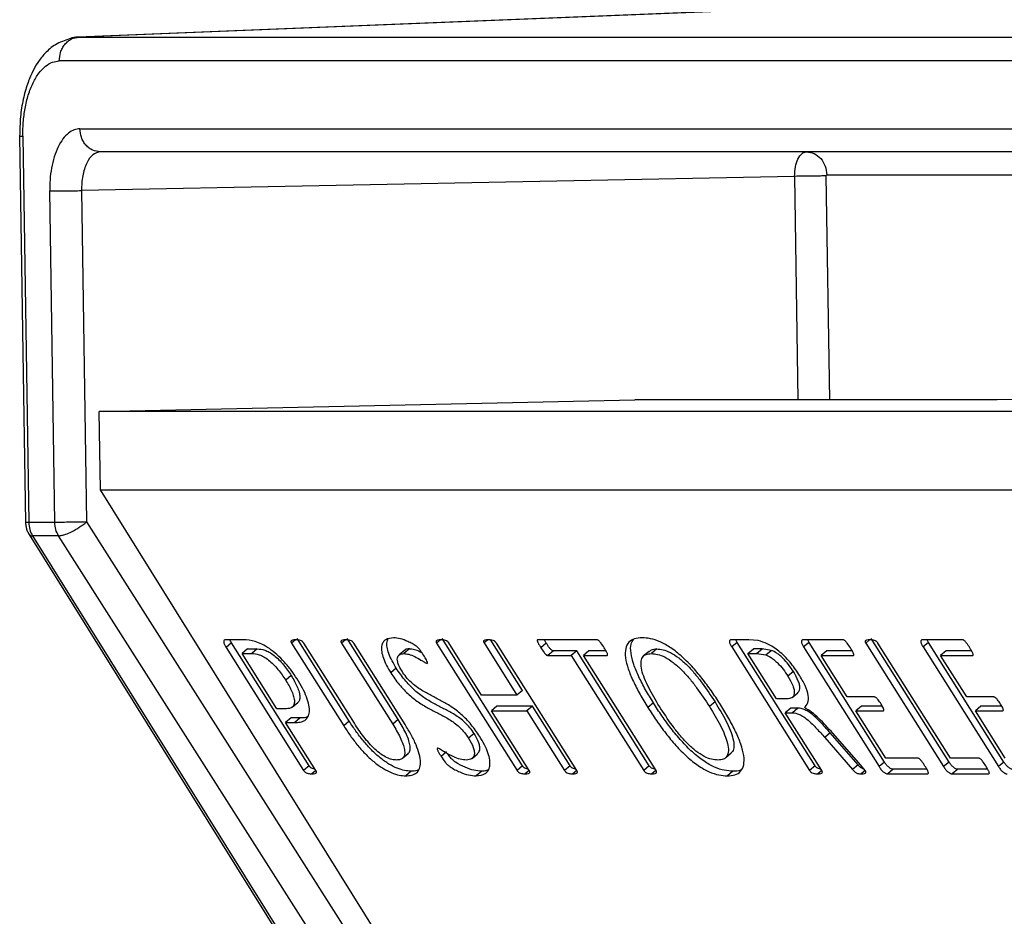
# Model space of a CAD drawing. Header units: millimetres. Extents: x 226 to 954, y 75 to 822.
# Tile 47 of 127: x 233 to 246, y 432 to 444. Entities that reach past the tile are written whole.
import ezdxf

# ---------------------------------------------------------------- set-up
doc = ezdxf.new("R2010")
doc.units = ezdxf.units.MM

msp = doc.modelspace()

# ---------------------------------------------------------------- linework, layer by layer
at = {"color": 8, "linetype": 'Continuous', "lineweight": 25}
for p, q in [((249.208, 444.247), (234.158, 443.64)), ((234.158, 443.64), (234.145, 443.638)), ((243.707, 441.881), (247.619, 441.881)), ((243.295, 441.863), (243.338, 439.011)), ((243.743, 439.011), (243.7, 441.868))]:
    msp.add_line(p, q, dxfattribs=at)
at = {"color": 179, "linetype": 'Continuous', "lineweight": 25}
for p, q in [((245.749, 444.108), (234.145, 443.64)), ((234.158, 443.64), (247.758, 443.64)), ((247.507, 443.335), (233.907, 443.335)), ((234.17, 442.47), (247.27, 442.47)), ((233.401, 442.376), (233.443, 439.616)), ((233.442, 442.376), (233.516, 437.446)), ((247.489, 442.176), (234.43, 442.176)), ((243.295, 441.863), (234.19, 441.681)), ((233.848, 437.446), (233.785, 441.676)), ((234.19, 441.681), (234.254, 437.452)), ((233.443, 439.616), (233.476, 437.447)), ((234.414, 438.861), (241.256, 439.011)), ((245.881, 439.011), (241.256, 439.011)), ((247.172, 439.038), (245.881, 439.011)), ((247.142, 438.861), (234.414, 438.861)), ((234.434, 437.861), (234.414, 438.861)), ((234.434, 437.861), (247.153, 437.861)), ((237.971, 432.187), (234.434, 437.861)), ((233.848, 437.446), (233.516, 437.446)), ((234.254, 437.452), (243.583, 422.789)), ((233.522, 437.292), (243.092, 421.952)), ((233.566, 437.275), (243.136, 421.936)), ((233.898, 437.275), (233.566, 437.275)), ((243.659, 421.936), (233.898, 437.275)), ((236.258, 435.949), (236.031, 435.949)), ((236.106, 435.91), (236.036, 435.852)), ((236.036, 435.852), (237.027, 434.28)), ((237.097, 434.339), (236.106, 435.91)), ((236.923, 435.949), (236.873, 435.907)), ((236.873, 435.907), (237.54, 434.85)), ((237.61, 434.909), (236.943, 435.966)), ((237.674, 434.883), (237.028, 435.907)), ((237.561, 435.949), (237.511, 435.907)), ((237.511, 435.907), (238.164, 434.871)), ((238.234, 434.93), (237.581, 435.966)), ((238.322, 434.867), (237.667, 435.907)), ((238.775, 435.949), (238.725, 435.907)), ((238.725, 435.907), (239.751, 434.28)), ((239.821, 434.339), (238.795, 435.966)), ((239.298, 435.244), (238.88, 435.908)), ((239.379, 435.949), (239.331, 435.908)), ((239.331, 435.908), (239.75, 435.244)), ((239.82, 435.303), (239.415, 435.946)), ((240.514, 434.28), (239.488, 435.907)), ((240.771, 435.949), (240.019, 435.949)), ((240.125, 435.906), (240.055, 435.847)), ((240.125, 435.906), (240.1, 435.949)), ((242.709, 435.949), (242.486, 435.949)), ((242.562, 435.916), (242.492, 435.857)), ((242.492, 435.857), (243.486, 434.28)), ((242.562, 435.916), (242.543, 435.949)), ((243.556, 434.339), (242.562, 435.916)), ((242.829, 435.939), (242.709, 435.949)), ((243.915, 435.949), (243.405, 435.949)), ((243.48, 435.915), (243.41, 435.857)), ((243.41, 435.857), (244.373, 434.33)), ((243.48, 435.915), (243.462, 435.949)), ((244.443, 434.389), (243.48, 435.915)), ((244.253, 435.949), (244.203, 435.907)), ((244.203, 435.907), (245.198, 434.33)), ((245.268, 434.389), (244.273, 435.966)), ((245.285, 434.439), (244.359, 435.907)), ((245.44, 435.949), (244.93, 435.949)), ((245.005, 435.915), (244.935, 435.857)), ((244.935, 435.857), (245.898, 434.33)), ((245.005, 435.915), (244.987, 435.949)), ((245.968, 434.389), (245.005, 435.915)), ((236.311, 435.832), (236.241, 435.773)), ((236.686, 435.068), (236.241, 435.773)), ((236.241, 435.773), (236.364, 435.773)), ((236.311, 435.832), (236.434, 435.832)), ((236.434, 435.832), (236.364, 435.773)), ((238.317, 435.816), (238.247, 435.757)), ((238.377, 435.832), (238.307, 435.773)), ((240.215, 435.807), (240.145, 435.748)), ((240.145, 435.748), (240.444, 435.748)), ((240.514, 435.807), (240.215, 435.807)), ((240.514, 435.807), (240.444, 435.748)), ((240.444, 435.748), (241.37, 434.28)), ((241.44, 434.339), (240.514, 435.807)), ((240.67, 435.807), (240.6, 435.748)), ((241.526, 434.28), (240.6, 435.748)), ((240.6, 435.748), (240.898, 435.748)), ((240.887, 435.807), (240.67, 435.807)), ((241.437, 435.801), (241.367, 435.742)), ((241.536, 435.832), (241.466, 435.773)), ((242.7, 435.773), (242.77, 435.832)), ((243.065, 435.194), (242.7, 435.773)), ((242.7, 435.773), (242.81, 435.773)), ((242.88, 435.832), (242.77, 435.832)), ((242.81, 435.773), (242.88, 435.832)), ((242.81, 435.773), (242.926, 435.756)), ((242.996, 435.814), (242.88, 435.832)), ((242.926, 435.756), (242.996, 435.814)), ((243.705, 435.807), (243.635, 435.748)), ((243.968, 435.219), (243.635, 435.748)), ((243.635, 435.748), (244.043, 435.748)), ((244.03, 435.807), (243.705, 435.807)), ((245.23, 435.807), (245.16, 435.748)), ((245.493, 435.219), (245.16, 435.748)), ((245.16, 435.748), (245.568, 435.748)), ((245.556, 435.807), (245.23, 435.807)), ((236.869, 435.491), (236.799, 435.432)), ((238.175, 435.555), (238.14, 435.526)), ((238.21, 435.585), (238.175, 435.555)), ((243.279, 435.544), (243.209, 435.485)), ((239.75, 435.244), (239.298, 435.244)), ((239.82, 435.303), (239.75, 435.244)), ((243.265, 435.214), (243.335, 435.273)), ((244.314, 435.219), (243.968, 435.219)), ((245.839, 435.219), (245.493, 435.219)), ((236.882, 435.089), (236.952, 435.148)), ((239.495, 435.102), (239.425, 435.043)), ((239.947, 435.102), (239.495, 435.102)), ((239.947, 435.102), (239.877, 435.043)), ((240.428, 434.339), (239.947, 435.102)), ((241.493, 435.143), (241.423, 435.084)), ((242.279, 435.155), (242.209, 435.096)), ((243.193, 435.194), (243.065, 435.194)), ((244.149, 435.102), (244.079, 435.043)), ((244.414, 435.102), (244.149, 435.102)), ((245.674, 435.102), (245.604, 435.043)), ((245.939, 435.102), (245.674, 435.102)), ((236.806, 435.068), (236.686, 435.068)), ((239.906, 434.28), (239.425, 435.043)), ((239.425, 435.043), (239.877, 435.043)), ((239.877, 435.043), (240.358, 434.28)), ((243.246, 435.077), (243.176, 435.018)), ((243.641, 434.281), (243.176, 435.018)), ((243.176, 435.018), (243.267, 435.018)), ((243.337, 435.077), (243.246, 435.077)), ((243.337, 435.077), (243.267, 435.018)), ((244.46, 434.439), (244.079, 435.043)), ((244.079, 435.043), (244.425, 435.043)), ((245.985, 434.439), (245.604, 435.043)), ((245.604, 435.043), (245.95, 435.043)), ((236.867, 434.951), (236.797, 434.892)), ((237.183, 434.28), (236.797, 434.892)), ((236.797, 434.892), (236.914, 434.892)), ((236.984, 434.951), (236.867, 434.951)), ((236.984, 434.951), (236.914, 434.892)), ((237.61, 434.909), (237.54, 434.85)), ((238.234, 434.93), (238.164, 434.871)), ((239.203, 434.752), (239.133, 434.693)), ((243.751, 434.76), (243.681, 434.701)), ((244.105, 434.352), (243.751, 434.76)), ((244.116, 434.378), (243.782, 434.757)), ((243.681, 434.701), (244.035, 434.293)), ((238.29, 434.437), (238.36, 434.496)), ((238.852, 434.518), (238.782, 434.459)), ((239.177, 434.435), (239.247, 434.494)), ((242.417, 434.445), (242.487, 434.504)), ((237.097, 434.339), (237.027, 434.28)), ((239.821, 434.339), (239.751, 434.28)), ((240.428, 434.339), (240.358, 434.28)), ((241.44, 434.339), (241.37, 434.28)), ((243.556, 434.339), (243.486, 434.28)), ((244.105, 434.352), (244.035, 434.293)), ((244.196, 434.28), (244.116, 434.378)), ((244.443, 434.389), (244.373, 434.33)), ((244.868, 434.439), (244.46, 434.439)), ((245.268, 434.389), (245.198, 434.33)), ((245.646, 434.439), (245.285, 434.439)), ((245.968, 434.389), (245.898, 434.33)), ((237.178, 434.277), (237.132, 434.238)), ((238.4, 434.272), (238.33, 434.213)), ((239.3, 434.272), (239.23, 434.213)), ((239.906, 434.281), (239.855, 434.238)), ((240.513, 434.281), (240.463, 434.238)), ((241.525, 434.281), (241.474, 434.238)), ((242.507, 434.272), (242.437, 434.213)), ((243.642, 434.281), (243.591, 434.238)), ((244.197, 434.28), (244.147, 434.238)), ((244.554, 434.297), (244.484, 434.238)), ((244.484, 434.238), (244.994, 434.238)), ((244.983, 434.297), (244.554, 434.297)), ((245.378, 434.297), (245.308, 434.238)), ((245.308, 434.238), (245.772, 434.238)), ((245.761, 434.297), (245.378, 434.297))]:
    msp.add_line(p, q, dxfattribs=at)
for points, knots in [([(234.038, 443.617), (233.976, 443.596), (233.859, 443.557), (233.725, 443.44), (233.63, 443.318), (233.559, 443.191), (233.495, 443.036), (233.442, 442.844), (233.405, 442.619), (233.403, 442.458), (233.401, 442.376)], [0, 0, 0, 0, 0.138236, 0.261254, 0.366477, 0.464605, 0.579413, 0.709734, 0.851685, 1, 1, 1, 1]), ([(233.907, 443.335), (233.91, 443.372), (233.914, 443.43), (233.945, 443.5), (233.977, 443.548), (234.017, 443.588), (234.076, 443.627), (234.125, 443.635), (234.158, 443.64)], [0, 0, 0, 0, 0.239694, 0.368515, 0.500001, 0.631479, 0.760301, 1, 1, 1, 1]), ([(234.145, 443.638), (234.11, 443.638), (234.074, 443.637), (234.04, 443.617), (234.038, 443.616)], [0, 0, 0, 0, 0.95003, 1, 1, 1, 1]), ([(233.442, 442.376), (233.442, 442.434), (233.444, 442.555), (233.468, 442.733), (233.509, 442.905), (233.569, 443.059), (233.644, 443.184), (233.729, 443.272), (233.817, 443.325), (233.878, 443.332), (233.907, 443.335)], [0, 0, 0, 0, 0.116516, 0.240013, 0.368642, 0.499999, 0.631358, 0.75999, 0.883485, 1, 1, 1, 1]), ([(234.17, 442.47), (234.146, 442.468), (234.096, 442.462), (234.022, 442.418), (233.952, 442.345), (233.89, 442.242), (233.841, 442.115), (233.806, 441.972), (233.786, 441.824), (233.785, 441.724), (233.785, 441.676)], [0, 0, 0, 0, 0.116517, 0.240013, 0.368641, 0.499999, 0.631359, 0.759991, 0.883486, 1, 1, 1, 1]), ([(234.43, 442.176), (234.397, 442.18), (234.348, 442.186), (234.288, 442.222), (234.246, 442.26), (234.213, 442.307), (234.18, 442.376), (234.174, 442.433), (234.17, 442.47)], [0, 0, 0, 0, 0.239693, 0.368516, 0.499994, 0.631482, 0.760307, 1, 1, 1, 1]), ([(234.43, 442.176), (234.397, 442.168), (234.333, 442.153), (234.253, 442.039), (234.198, 441.875), (234.192, 441.746), (234.19, 441.681)], [0, 0, 0, 0, 0.249999, 0.499997, 0.749998, 1, 1, 1, 1]), ([(243.295, 441.863), (243.297, 441.904), (243.3, 441.986), (243.335, 442.089), (243.385, 442.162), (243.426, 442.171), (243.447, 442.176)], [0, 0, 0, 0, 0.249995, 0.499992, 0.75, 1, 1, 1, 1]), ([(243.447, 442.176), (243.48, 442.171), (243.548, 442.162), (243.633, 442.094), (243.693, 441.997), (243.702, 441.92), (243.707, 441.881)], [0, 0, 0, 0, 0.250005, 0.500002, 0.749996, 1, 1, 1, 1]), ([(243.7, 441.868), (243.7, 441.869), (243.7, 441.872), (243.701, 441.875), (243.702, 441.877), (243.703, 441.879), (243.704, 441.88), (243.706, 441.881), (243.707, 441.881)], [0, 0, 0, 0, 0.239344, 0.368332, 0.499919, 0.631586, 0.760478, 1, 1, 1, 1]), ([(243.7, 441.868), (243.677, 441.868), (243.63, 441.867), (243.522, 441.866), (243.403, 441.865), (243.331, 441.863), (243.295, 441.863)], [0, 0, 0, 0, 0.25, 0.500008, 0.750003, 1, 1, 1, 1]), ([(233.785, 441.676), (233.807, 441.676), (233.841, 441.676), (233.907, 441.677), (233.964, 441.677), (234.024, 441.678), (234.102, 441.679), (234.155, 441.68), (234.19, 441.681)], [0, 0, 0, 0, 0.2396941, 0.3685183, 0.4999983, 0.6314876, 0.7603023, 1, 1, 1, 1]), ([(233.476, 437.452), (233.476, 437.45), (233.476, 437.443), (233.477, 437.426), (233.48, 437.397), (233.49, 437.357), (233.504, 437.321), (233.518, 437.3), (233.522, 437.294)], [0, 0, 0, 0, 0.031822, 0.127865, 0.305914, 0.552672, 0.855444, 1, 1, 1, 1]), ([(233.516, 437.446), (233.519, 437.416), (233.524, 437.354), (233.552, 437.301), (233.566, 437.275)], [0, 0, 0, 0, 0.500009, 1, 1, 1, 1]), ([(234.254, 437.452), (234.218, 437.451), (234.145, 437.45), (234.026, 437.448), (233.918, 437.447), (233.872, 437.446), (233.848, 437.446)], [0, 0, 0, 0, 0.2500087, 0.5000004, 0.7500038, 1, 1, 1, 1]), ([(233.898, 437.275), (233.884, 437.301), (233.856, 437.354), (233.851, 437.416), (233.848, 437.446)], [0, 0, 0, 0, 0.499991, 1, 1, 1, 1]), ([(233.898, 437.275), (233.912, 437.277), (233.938, 437.279), (233.995, 437.297), (234.069, 437.329), (234.165, 437.383), (234.224, 437.429), (234.254, 437.452)], [0, 0, 0, 0, 0.167603, 0.307071, 0.500842, 0.750421, 1, 1, 1, 1]), ([(238.176, 435.974), (238.139, 435.97), (238.084, 435.963), (238.038, 435.918), (238.019, 435.867), (238.02, 435.798), (238.042, 435.715), (238.083, 435.622), (238.121, 435.558), (238.14, 435.526)], [0, 0, 0, 0, 0.249744, 0.37488, 0.499934, 0.624918, 0.749921, 0.874917, 1, 1, 1, 1]), ([(238.56, 435.75), (238.546, 435.771), (238.526, 435.802), (238.493, 435.844), (238.455, 435.875), (238.411, 435.901), (238.341, 435.936), (238.259, 435.966), (238.204, 435.971), (238.176, 435.974)], [0, 0, 0, 0, 0.125068, 0.187396, 0.249755, 0.374685, 0.499829, 0.749935, 1, 1, 1, 1]), ([(241.347, 435.974), (241.314, 435.972), (241.247, 435.968), (241.174, 435.923), (241.132, 435.842), (241.13, 435.724), (241.167, 435.579), (241.233, 435.419), (241.319, 435.253), (241.388, 435.14), (241.423, 435.084)], [0, 0, 0, 0, 0.125064, 0.250042, 0.374962, 0.499837, 0.624776, 0.749795, 0.874878, 1, 1, 1, 1]), ([(242.354, 435.113), (242.319, 435.168), (242.249, 435.276), (242.13, 435.438), (242.001, 435.594), (241.86, 435.736), (241.715, 435.851), (241.576, 435.927), (241.452, 435.969), (241.382, 435.972), (241.347, 435.974)], [0, 0, 0, 0, 0.125137, 0.250257, 0.375312, 0.500213, 0.625026, 0.749907, 0.874908, 1, 1, 1, 1]), ([(236.031, 435.949), (236.024, 435.948), (236.01, 435.945), (236.004, 435.927), (236.008, 435.907), (236.017, 435.883), (236.029, 435.864), (236.036, 435.852)], [0, 0, 0, 0, 0.249551, 0.499289, 0.62433, 0.750007, 1, 1, 1, 1]), ([(236.106, 435.91), (236.098, 435.923), (236.09, 435.936), (236.085, 435.949), (236.085, 435.949)], [0, 0, 0, 0, 0.961743, 1, 1, 1, 1]), ([(236.943, 435.45), (236.919, 435.487), (236.87, 435.56), (236.782, 435.667), (236.687, 435.762), (236.588, 435.839), (236.494, 435.895), (236.377, 435.942), (236.306, 435.946), (236.258, 435.949)], [0, 0, 0, 0, 0.125079, 0.2501, 0.375012, 0.499933, 0.624991, 0.750001, 1, 1, 1, 1]), ([(236.925, 435.949), (236.91, 435.948), (236.889, 435.947), (236.869, 435.939), (236.864, 435.931), (236.865, 435.925), (236.868, 435.916), (236.871, 435.91), (236.873, 435.907)], [0, 0, 0, 0, 0.4997936, 0.7496424, 0.8122875, 0.8748534, 0.9374433, 1, 1, 1, 1]), ([(237.028, 435.907), (237.026, 435.91), (237.022, 435.916), (237.015, 435.924), (237.007, 435.931), (236.991, 435.939), (236.963, 435.947), (236.94, 435.948), (236.925, 435.949)], [0, 0, 0, 0, 0.062596, 0.125107, 0.187787, 0.250225, 0.500119, 1, 1, 1, 1]), ([(237.563, 435.949), (237.548, 435.948), (237.527, 435.947), (237.507, 435.939), (237.503, 435.931), (237.503, 435.925), (237.506, 435.916), (237.509, 435.91), (237.511, 435.907)], [0, 0, 0, 0, 0.499824, 0.749644, 0.812282, 0.874841, 0.937433, 1, 1, 1, 1]), ([(237.667, 435.907), (237.665, 435.91), (237.66, 435.916), (237.653, 435.924), (237.645, 435.93), (237.629, 435.939), (237.601, 435.947), (237.578, 435.948), (237.563, 435.949)], [0, 0, 0, 0, 0.062668, 0.125086, 0.187894, 0.250329, 0.500156, 1, 1, 1, 1]), ([(238.21, 435.585), (238.191, 435.617), (238.153, 435.681), (238.112, 435.774), (238.09, 435.857), (238.088, 435.919), (238.1, 435.946), (238.104, 435.956)], [0, 0, 0, 0, 0.214861, 0.429581, 0.644301, 0.858993, 1, 1, 1, 1]), ([(238.776, 435.949), (238.762, 435.948), (238.741, 435.947), (238.721, 435.939), (238.717, 435.931), (238.717, 435.924), (238.72, 435.916), (238.723, 435.91), (238.725, 435.907)], [0, 0, 0, 0, 0.499822, 0.749638, 0.812296, 0.874848, 0.937422, 1, 1, 1, 1]), ([(238.88, 435.908), (238.878, 435.911), (238.874, 435.917), (238.866, 435.925), (238.858, 435.932), (238.843, 435.94), (238.814, 435.947), (238.791, 435.948), (238.776, 435.949)], [0, 0, 0, 0, 0.06256, 0.125066, 0.187763, 0.250108, 0.500153, 1, 1, 1, 1]), ([(239.384, 435.949), (239.369, 435.948), (239.348, 435.947), (239.328, 435.94), (239.323, 435.932), (239.323, 435.925), (239.326, 435.917), (239.329, 435.911), (239.331, 435.908)], [0, 0, 0, 0, 0.499811, 0.749719, 0.81228, 0.874909, 0.937429, 1, 1, 1, 1]), ([(239.488, 435.907), (239.485, 435.91), (239.481, 435.916), (239.474, 435.924), (239.466, 435.931), (239.451, 435.939), (239.422, 435.947), (239.399, 435.948), (239.384, 435.949)], [0, 0, 0, 0, 0.062576, 0.125155, 0.187727, 0.250312, 0.500173, 1, 1, 1, 1]), ([(240.019, 435.949), (240.016, 435.949), (240.011, 435.948), (240.009, 435.942), (240.009, 435.935), (240.013, 435.923), (240.026, 435.894), (240.042, 435.868), (240.055, 435.847)], [0, 0, 0, 0, 0.124388, 0.187443, 0.250056, 0.375197, 0.500294, 1, 1, 1, 1]), ([(240.055, 435.847), (240.068, 435.827), (240.084, 435.801), (240.108, 435.773), (240.119, 435.761), (240.128, 435.754), (240.136, 435.749), (240.142, 435.748), (240.145, 435.748)], [0, 0, 0, 0, 0.499439, 0.62472, 0.74967, 0.812412, 0.875104, 1, 1, 1, 1]), ([(240.215, 435.807), (240.212, 435.807), (240.206, 435.808), (240.198, 435.813), (240.189, 435.82), (240.178, 435.831), (240.154, 435.86), (240.138, 435.886), (240.125, 435.906)], [0, 0, 0, 0, 0.124869, 0.187577, 0.25031, 0.375262, 0.500546, 1, 1, 1, 1]), ([(240.864, 435.847), (240.851, 435.868), (240.834, 435.894), (240.809, 435.923), (240.798, 435.935), (240.789, 435.942), (240.782, 435.946), (240.776, 435.949), (240.773, 435.949), (240.771, 435.949)], [0, 0, 0, 0, 0.499543, 0.624448, 0.749519, 0.812044, 0.875028, 0.937149, 1, 1, 1, 1]), ([(240.898, 435.748), (240.901, 435.748), (240.905, 435.749), (240.908, 435.754), (240.908, 435.761), (240.905, 435.772), (240.892, 435.801), (240.876, 435.827), (240.864, 435.847)], [0, 0, 0, 0, 0.124862, 0.187486, 0.250198, 0.375179, 0.500385, 1, 1, 1, 1]), ([(241.493, 435.143), (241.458, 435.199), (241.389, 435.312), (241.304, 435.478), (241.237, 435.638), (241.201, 435.782), (241.199, 435.892), (241.226, 435.935), (241.238, 435.953)], [0, 0, 0, 0, 0.175092, 0.350128, 0.525075, 0.699911, 0.874657, 1, 1, 1, 1]), ([(242.486, 435.949), (242.479, 435.948), (242.47, 435.946), (242.464, 435.934), (242.462, 435.923), (242.465, 435.909), (242.474, 435.887), (242.485, 435.869), (242.492, 435.857)], [0, 0, 0, 0, 0.249468, 0.375004, 0.500717, 0.625219, 0.750552, 1, 1, 1, 1]), ([(243.351, 435.506), (243.314, 435.56), (243.259, 435.642), (243.167, 435.741), (243.071, 435.826), (242.95, 435.903), (242.869, 435.927), (242.829, 435.939)], [0, 0, 0, 0, 0.249714, 0.374976, 0.500273, 0.749695, 1, 1, 1, 1]), ([(243.405, 435.949), (243.399, 435.948), (243.389, 435.946), (243.383, 435.934), (243.381, 435.924), (243.383, 435.909), (243.392, 435.886), (243.403, 435.869), (243.41, 435.857)], [0, 0, 0, 0, 0.24951, 0.374928, 0.500977, 0.625162, 0.750854, 1, 1, 1, 1]), ([(244.008, 435.846), (243.995, 435.867), (243.978, 435.893), (243.953, 435.922), (243.942, 435.935), (243.933, 435.942), (243.924, 435.947), (243.919, 435.948), (243.915, 435.949)], [0, 0, 0, 0, 0.499883, 0.624728, 0.749944, 0.81246, 0.875667, 1, 1, 1, 1]), ([(244.255, 435.949), (244.24, 435.948), (244.219, 435.947), (244.2, 435.939), (244.195, 435.931), (244.195, 435.924), (244.198, 435.916), (244.202, 435.91), (244.203, 435.907)], [0, 0, 0, 0, 0.499818, 0.749647, 0.812304, 0.874856, 0.93744, 1, 1, 1, 1]), ([(244.359, 435.907), (244.357, 435.91), (244.353, 435.916), (244.345, 435.924), (244.337, 435.931), (244.322, 435.939), (244.293, 435.947), (244.27, 435.948), (244.255, 435.949)], [0, 0, 0, 0, 0.062592, 0.125095, 0.187788, 0.250192, 0.500183, 1, 1, 1, 1]), ([(244.93, 435.949), (244.924, 435.948), (244.914, 435.946), (244.908, 435.934), (244.906, 435.924), (244.909, 435.909), (244.918, 435.886), (244.928, 435.869), (244.935, 435.857)], [0, 0, 0, 0, 0.24951, 0.374928, 0.500977, 0.625162, 0.750854, 1, 1, 1, 1]), ([(245.533, 435.846), (245.52, 435.867), (245.503, 435.893), (245.478, 435.922), (245.468, 435.935), (245.458, 435.942), (245.449, 435.947), (245.444, 435.948), (245.44, 435.949)], [0, 0, 0, 0, 0.49988, 0.624726, 0.749943, 0.812459, 0.875667, 1, 1, 1, 1]), ([(236.364, 435.773), (236.395, 435.772), (236.44, 435.77), (236.517, 435.734), (236.579, 435.693), (236.641, 435.636), (236.72, 435.55), (236.767, 435.479), (236.799, 435.432)], [0, 0, 0, 0, 0.2501514, 0.3751583, 0.5001467, 0.6252329, 0.7503689, 1, 1, 1, 1]), ([(236.434, 435.832), (236.465, 435.83), (236.51, 435.828), (236.587, 435.793), (236.649, 435.752), (236.711, 435.695), (236.79, 435.609), (236.837, 435.538), (236.869, 435.491)], [0, 0, 0, 0, 0.250155, 0.375161, 0.50015, 0.625237, 0.750369, 1, 1, 1, 1]), ([(238.283, 435.547), (238.264, 435.58), (238.236, 435.63), (238.222, 435.687), (238.223, 435.732), (238.249, 435.767), (238.287, 435.771), (238.307, 435.773)], [0, 0, 0, 0, 0.2494068, 0.3747684, 0.5000669, 0.7498342, 1, 1, 1, 1]), ([(238.307, 435.773), (238.327, 435.771), (238.368, 435.768), (238.444, 435.736), (238.511, 435.699), (238.558, 435.67), (238.585, 435.653), (238.597, 435.649), (238.603, 435.647)], [0, 0, 0, 0, 0.249882, 0.499912, 0.750071, 0.875231, 0.937774, 1, 1, 1, 1]), ([(238.377, 435.832), (238.355, 435.832), (238.331, 435.833), (238.32, 435.816), (238.319, 435.814)], [0, 0, 0, 0, 0.864612, 1, 1, 1, 1]), ([(238.541, 435.778), (238.532, 435.783), (238.497, 435.804), (238.439, 435.826), (238.397, 435.83), (238.377, 435.832)], [0, 0, 0, 0, 0.138868, 0.569561, 1, 1, 1, 1]), ([(238.603, 435.647), (238.604, 435.647), (238.607, 435.648), (238.609, 435.651), (238.609, 435.657), (238.606, 435.669), (238.589, 435.701), (238.571, 435.73), (238.56, 435.75)], [0, 0, 0, 0, 0.062825, 0.12487, 0.188067, 0.250294, 0.500131, 1, 1, 1, 1]), ([(241.569, 435.099), (241.521, 435.179), (241.448, 435.3), (241.376, 435.456), (241.34, 435.565), (241.33, 435.658), (241.347, 435.728), (241.394, 435.768), (241.442, 435.771), (241.466, 435.773)], [0, 0, 0, 0, 0.250063, 0.37517, 0.500175, 0.625093, 0.750021, 0.874918, 1, 1, 1, 1]), ([(241.44, 435.797), (241.449, 435.806), (241.471, 435.83), (241.511, 435.831), (241.536, 435.832)], [0, 0, 0, 0, 0.377878, 1, 1, 1, 1]), ([(241.466, 435.773), (241.491, 435.771), (241.543, 435.768), (241.639, 435.731), (241.745, 435.663), (241.853, 435.567), (241.954, 435.456), (242.076, 435.298), (242.156, 435.177), (242.209, 435.096)], [0, 0, 0, 0, 0.125098, 0.250025, 0.374893, 0.499752, 0.62479, 0.749889, 1, 1, 1, 1]), ([(241.536, 435.832), (241.561, 435.83), (241.613, 435.827), (241.709, 435.79), (241.815, 435.722), (241.923, 435.626), (242.024, 435.515), (242.146, 435.357), (242.226, 435.236), (242.279, 435.155)], [0, 0, 0, 0, 0.1251, 0.250026, 0.374898, 0.499756, 0.624793, 0.74989, 1, 1, 1, 1]), ([(242.926, 435.756), (242.95, 435.745), (242.986, 435.729), (243.038, 435.69), (243.09, 435.643), (243.151, 435.573), (243.19, 435.514), (243.209, 435.485)], [0, 0, 0, 0, 0.249762, 0.374965, 0.500141, 0.749852, 1, 1, 1, 1]), ([(243.279, 435.544), (243.26, 435.573), (243.221, 435.632), (243.16, 435.702), (243.108, 435.749), (243.056, 435.788), (243.02, 435.804), (242.996, 435.814)], [0, 0, 0, 0, 0.250144, 0.499859, 0.625032, 0.750234, 1, 1, 1, 1]), ([(244.043, 435.748), (244.046, 435.748), (244.05, 435.749), (244.052, 435.754), (244.051, 435.762), (244.048, 435.773), (244.035, 435.801), (244.02, 435.826), (244.008, 435.846)], [0, 0, 0, 0, 0.124765, 0.187486, 0.250234, 0.375265, 0.500423, 1, 1, 1, 1]), ([(245.568, 435.748), (245.571, 435.748), (245.575, 435.749), (245.577, 435.754), (245.577, 435.762), (245.573, 435.773), (245.56, 435.801), (245.545, 435.826), (245.533, 435.846)], [0, 0, 0, 0, 0.124763, 0.187484, 0.250232, 0.375262, 0.500418, 1, 1, 1, 1]), ([(236.869, 435.491), (236.897, 435.442), (236.94, 435.37), (236.971, 435.28), (236.981, 435.222), (236.976, 435.175), (236.96, 435.157), (236.952, 435.148)], [0, 0, 0, 0, 0.3334905, 0.5006825, 0.6677547, 0.8347897, 1, 1, 1, 1]), ([(238.14, 435.526), (238.174, 435.476), (238.242, 435.375), (238.374, 435.241), (238.507, 435.139), (238.635, 435.067), (238.759, 435.003), (238.863, 434.949), (238.95, 434.891), (239.017, 434.836), (239.082, 434.768), (239.116, 434.718), (239.133, 434.693)], [0, 0, 0, 0, 0.124776, 0.249491, 0.374412, 0.499589, 0.624826, 0.750019, 0.812638, 0.87515, 0.93754, 1, 1, 1, 1]), ([(239.203, 434.752), (239.186, 434.777), (239.152, 434.827), (239.087, 434.895), (239.02, 434.95), (238.933, 435.008), (238.829, 435.062), (238.705, 435.125), (238.577, 435.198), (238.444, 435.3), (238.312, 435.434), (238.244, 435.535), (238.21, 435.585)], [0, 0, 0, 0, 0.062462, 0.12485, 0.187362, 0.249986, 0.375174, 0.500415, 0.62559, 0.750511, 0.875224, 1, 1, 1, 1]), ([(239.272, 434.718), (239.239, 434.768), (239.171, 434.868), (239.039, 435.002), (238.906, 435.101), (238.78, 435.172), (238.656, 435.237), (238.552, 435.291), (238.464, 435.35), (238.398, 435.404), (238.333, 435.472), (238.299, 435.522), (238.283, 435.547)], [0, 0, 0, 0, 0.124771, 0.249434, 0.374336, 0.499563, 0.624825, 0.750011, 0.81262, 0.875157, 0.937554, 1, 1, 1, 1]), ([(243.209, 435.485), (243.233, 435.443), (243.269, 435.381), (243.291, 435.308), (243.293, 435.263), (243.282, 435.229), (243.253, 435.199), (243.217, 435.196), (243.193, 435.194)], [0, 0, 0, 0, 0.24963, 0.37467, 0.499689, 0.624822, 0.750011, 1, 1, 1, 1]), ([(243.334, 435.274), (243.34, 435.279), (243.353, 435.29), (243.363, 435.322), (243.361, 435.367), (243.339, 435.44), (243.303, 435.502), (243.279, 435.544)], [0, 0, 0, 0, 0.1286046, 0.3031111, 0.4774664, 0.6518573, 1, 1, 1, 1]), ([(243.422, 435.083), (243.437, 435.101), (243.469, 435.138), (243.476, 435.233), (243.436, 435.363), (243.38, 435.458), (243.351, 435.506)], [0, 0, 0, 0, 0.250538, 0.500522, 0.749954, 1, 1, 1, 1]), ([(236.799, 435.432), (236.827, 435.384), (236.87, 435.311), (236.901, 435.222), (236.912, 435.163), (236.905, 435.117), (236.877, 435.075), (236.834, 435.071), (236.806, 435.068)], [0, 0, 0, 0, 0.249735, 0.374931, 0.500043, 0.625127, 0.750296, 1, 1, 1, 1]), ([(236.914, 434.892), (236.938, 434.893), (236.985, 434.895), (237.043, 434.917), (237.084, 434.96), (237.104, 435.025), (237.098, 435.113), (237.067, 435.218), (237.015, 435.332), (236.967, 435.41), (236.943, 435.45)], [0, 0, 0, 0, 0.125109, 0.2501831, 0.3751852, 0.5001134, 0.6250223, 0.7499447, 0.8749304, 1, 1, 1, 1]), ([(244.399, 435.128), (244.387, 435.147), (244.372, 435.171), (244.349, 435.197), (244.337, 435.209), (244.324, 435.218), (244.317, 435.219), (244.314, 435.219)], [0, 0, 0, 0, 0.500055, 0.625158, 0.75012, 0.875469, 1, 1, 1, 1]), ([(245.924, 435.128), (245.912, 435.147), (245.897, 435.171), (245.874, 435.197), (245.862, 435.209), (245.849, 435.218), (245.843, 435.219), (245.839, 435.219)], [0, 0, 0, 0, 0.5000487, 0.6251492, 0.7501167, 0.8754493, 1, 1, 1, 1]), ([(242.507, 434.272), (242.472, 434.274), (242.401, 434.278), (242.276, 434.318), (242.136, 434.396), (241.989, 434.512), (241.847, 434.657), (241.717, 434.815), (241.599, 434.978), (241.528, 435.088), (241.493, 435.143)], [0, 0, 0, 0, 0.12508, 0.250069, 0.374963, 0.499791, 0.624711, 0.749743, 0.874868, 1, 1, 1, 1]), ([(242.317, 434.414), (242.291, 434.416), (242.238, 434.419), (242.142, 434.455), (242.035, 434.525), (241.927, 434.622), (241.825, 434.735), (241.702, 434.895), (241.622, 435.017), (241.569, 435.099)], [0, 0, 0, 0, 0.125094, 0.250022, 0.374858, 0.499679, 0.6247, 0.749837, 1, 1, 1, 1]), ([(242.209, 435.096), (242.258, 435.015), (242.332, 434.893), (242.405, 434.735), (242.443, 434.625), (242.455, 434.529), (242.437, 434.459), (242.389, 434.419), (242.341, 434.416), (242.317, 434.414)], [0, 0, 0, 0, 0.250062, 0.375183, 0.500226, 0.625115, 0.750018, 0.874917, 1, 1, 1, 1]), ([(242.279, 435.155), (242.328, 435.074), (242.402, 434.952), (242.475, 434.794), (242.513, 434.683), (242.524, 434.589), (242.513, 434.528), (242.49, 434.512), (242.484, 434.508)], [0, 0, 0, 0, 0.3133278, 0.470103, 0.6267827, 0.7832648, 0.9397716, 1, 1, 1, 1]), ([(242.437, 434.213), (242.47, 434.215), (242.538, 434.219), (242.611, 434.265), (242.652, 434.347), (242.652, 434.467), (242.613, 434.614), (242.545, 434.776), (242.458, 434.943), (242.389, 435.057), (242.354, 435.113)], [0, 0, 0, 0, 0.125063, 0.250036, 0.374945, 0.499794, 0.624755, 0.749783, 0.874873, 1, 1, 1, 1]), ([(244.425, 435.043), (244.428, 435.044), (244.432, 435.044), (244.434, 435.048), (244.436, 435.053), (244.434, 435.062), (244.424, 435.087), (244.41, 435.11), (244.399, 435.128)], [0, 0, 0, 0, 0.124963, 0.187704, 0.250437, 0.375313, 0.500415, 1, 1, 1, 1]), ([(245.95, 435.043), (245.953, 435.044), (245.957, 435.044), (245.96, 435.048), (245.961, 435.053), (245.959, 435.062), (245.95, 435.087), (245.935, 435.11), (245.924, 435.128)], [0, 0, 0, 0, 0.12494, 0.187682, 0.250417, 0.375295, 0.500416, 1, 1, 1, 1]), ([(237.082, 434.969), (237.073, 434.964), (237.045, 434.952), (237.008, 434.951), (236.984, 434.951)], [0, 0, 0, 0, 0.335003, 1, 1, 1, 1]), ([(241.423, 435.084), (241.458, 435.029), (241.529, 434.919), (241.647, 434.756), (241.777, 434.598), (241.919, 434.454), (242.066, 434.337), (242.206, 434.259), (242.331, 434.219), (242.402, 434.215), (242.437, 434.213)], [0, 0, 0, 0, 0.125132, 0.250257, 0.375289, 0.50021, 0.625038, 0.749931, 0.874922, 1, 1, 1, 1]), ([(243.267, 435.018), (243.295, 435.015), (243.338, 435.01), (243.411, 434.968), (243.486, 434.91), (243.577, 434.818), (243.646, 434.74), (243.681, 434.701)], [0, 0, 0, 0, 0.249154, 0.374296, 0.499421, 0.749398, 1, 1, 1, 1]), ([(243.751, 434.76), (243.716, 434.799), (243.647, 434.877), (243.556, 434.969), (243.481, 435.026), (243.408, 435.068), (243.365, 435.074), (243.337, 435.077)], [0, 0, 0, 0, 0.250602, 0.500585, 0.625712, 0.750846, 1, 1, 1, 1]), ([(243.782, 434.757), (243.724, 434.822), (243.637, 434.919), (243.512, 435.031), (243.452, 435.065), (243.422, 435.083)], [0, 0, 0, 0, 0.50035, 0.750419, 1, 1, 1, 1]), ([(237.54, 434.85), (237.567, 434.807), (237.622, 434.723), (237.718, 434.598), (237.823, 434.481), (237.935, 434.379), (238.047, 434.3), (238.153, 434.248), (238.248, 434.218), (238.302, 434.214), (238.33, 434.213)], [0, 0, 0, 0, 0.1250799, 0.2501247, 0.3751175, 0.5000216, 0.6249161, 0.7498673, 0.8749098, 1, 1, 1, 1]), ([(238.4, 434.272), (238.372, 434.273), (238.318, 434.277), (238.223, 434.306), (238.117, 434.359), (238.005, 434.438), (237.893, 434.54), (237.788, 434.657), (237.692, 434.782), (237.637, 434.866), (237.61, 434.909)], [0, 0, 0, 0, 0.125091, 0.250134, 0.375089, 0.499979, 0.624882, 0.749879, 0.87492, 1, 1, 1, 1]), ([(238.212, 434.414), (238.193, 434.416), (238.155, 434.418), (238.088, 434.443), (238.013, 434.488), (237.936, 434.551), (237.861, 434.628), (237.77, 434.738), (237.712, 434.825), (237.674, 434.883)], [0, 0, 0, 0, 0.125107, 0.250102, 0.375014, 0.499953, 0.624978, 0.750086, 1, 1, 1, 1]), ([(238.164, 434.871), (238.198, 434.814), (238.25, 434.729), (238.296, 434.62), (238.317, 434.545), (238.319, 434.483), (238.299, 434.441), (238.262, 434.418), (238.229, 434.415), (238.212, 434.414)], [0, 0, 0, 0, 0.24986, 0.3749711, 0.499994, 0.6249275, 0.7498563, 0.8748711, 1, 1, 1, 1]), ([(238.358, 434.498), (238.361, 434.499), (238.376, 434.508), (238.388, 434.543), (238.387, 434.604), (238.366, 434.679), (238.32, 434.787), (238.268, 434.873), (238.234, 434.93)], [0, 0, 0, 0, 0.035109, 0.195865, 0.356625, 0.5175, 0.678489, 1, 1, 1, 1]), ([(238.33, 434.213), (238.356, 434.214), (238.408, 434.218), (238.47, 434.246), (238.51, 434.3), (238.524, 434.381), (238.507, 434.487), (238.465, 434.607), (238.402, 434.736), (238.349, 434.823), (238.322, 434.867)], [0, 0, 0, 0, 0.125092, 0.250139, 0.375114, 0.500004, 0.624906, 0.749889, 0.874919, 1, 1, 1, 1]), ([(239.245, 434.496), (239.257, 434.508), (239.277, 434.527), (239.277, 434.581), (239.261, 434.649), (239.226, 434.711), (239.203, 434.752)], [0, 0, 0, 0, 0.295938, 0.472398, 0.648832, 1, 1, 1, 1]), ([(239.23, 434.213), (239.272, 434.218), (239.335, 434.225), (239.386, 434.277), (239.407, 434.334), (239.406, 434.412), (239.383, 434.505), (239.338, 434.609), (239.294, 434.682), (239.272, 434.718)], [0, 0, 0, 0, 0.249709, 0.374788, 0.499844, 0.624856, 0.74987, 0.874904, 1, 1, 1, 1]), ([(239.133, 434.693), (239.156, 434.652), (239.191, 434.591), (239.207, 434.521), (239.206, 434.465), (239.175, 434.422), (239.128, 434.417), (239.105, 434.414)], [0, 0, 0, 0, 0.249321, 0.374592, 0.49987, 0.749595, 1, 1, 1, 1]), ([(238.741, 434.565), (238.739, 434.565), (238.736, 434.565), (238.733, 434.562), (238.732, 434.557), (238.733, 434.549), (238.738, 434.537), (238.753, 434.506), (238.769, 434.48), (238.782, 434.459)], [0, 0, 0, 0, 0.062642, 0.125145, 0.187768, 0.250441, 0.375167, 0.500502, 1, 1, 1, 1]), ([(239.105, 434.414), (239.08, 434.416), (239.029, 434.419), (238.937, 434.457), (238.856, 434.498), (238.797, 434.535), (238.763, 434.558), (238.748, 434.563), (238.741, 434.565)], [0, 0, 0, 0, 0.250031, 0.500028, 0.750175, 0.87531, 0.937858, 1, 1, 1, 1]), ([(239.3, 434.272), (239.268, 434.274), (239.204, 434.278), (239.091, 434.318), (238.999, 434.364), (238.934, 434.41), (238.899, 434.448), (238.88, 434.477), (238.869, 434.494)], [0, 0, 0, 0, 0.261025, 0.522051, 0.782568, 0.847655, 0.912739, 1, 1, 1, 1]), ([(237.17, 434.3), (237.165, 434.301), (237.152, 434.302), (237.135, 434.306), (237.119, 434.315), (237.111, 434.321), (237.104, 434.33), (237.099, 434.336), (237.097, 434.339)], [0, 0, 0, 0, 0.253747, 0.626283, 0.720021, 0.813238, 0.906657, 1, 1, 1, 1]), ([(238.782, 434.459), (238.798, 434.434), (238.822, 434.397), (238.864, 434.352), (238.929, 434.305), (239.021, 434.259), (239.134, 434.219), (239.198, 434.215), (239.23, 434.213)], [0, 0, 0, 0, 0.124952, 0.187355, 0.249752, 0.499507, 0.749757, 1, 1, 1, 1]), ([(239.894, 434.3), (239.889, 434.301), (239.876, 434.302), (239.858, 434.306), (239.843, 434.315), (239.835, 434.321), (239.827, 434.33), (239.823, 434.336), (239.821, 434.339)], [0, 0, 0, 0, 0.253644, 0.626202, 0.719961, 0.813185, 0.906631, 1, 1, 1, 1]), ([(240.501, 434.3), (240.496, 434.301), (240.483, 434.301), (240.465, 434.307), (240.45, 434.315), (240.442, 434.322), (240.434, 434.33), (240.43, 434.336), (240.428, 434.339)], [0, 0, 0, 0, 0.2499034, 0.6244522, 0.7185881, 0.8123108, 0.9061821, 1, 1, 1, 1]), ([(241.513, 434.3), (241.507, 434.301), (241.494, 434.302), (241.477, 434.306), (241.462, 434.315), (241.454, 434.321), (241.446, 434.33), (241.442, 434.336), (241.44, 434.339)], [0, 0, 0, 0, 0.252638, 0.625734, 0.719643, 0.812967, 0.906565, 1, 1, 1, 1]), ([(243.629, 434.3), (243.624, 434.301), (243.611, 434.302), (243.594, 434.306), (243.578, 434.315), (243.57, 434.321), (243.563, 434.33), (243.558, 434.336), (243.556, 434.339)], [0, 0, 0, 0, 0.253757, 0.626288, 0.720025, 0.81324, 0.906658, 1, 1, 1, 1]), ([(244.179, 434.301), (244.175, 434.302), (244.168, 434.302), (244.153, 434.308), (244.137, 434.318), (244.12, 434.334), (244.11, 434.346), (244.105, 434.352)], [0, 0, 0, 0, 0.184791, 0.388798, 0.592431, 0.795819, 1, 1, 1, 1]), ([(244.554, 434.297), (244.545, 434.298), (244.533, 434.3), (244.513, 434.311), (244.497, 434.323), (244.482, 434.337), (244.462, 434.36), (244.451, 434.377), (244.443, 434.389)], [0, 0, 0, 0, 0.249507, 0.375062, 0.500679, 0.625275, 0.750559, 1, 1, 1, 1]), ([(244.96, 434.338), (244.947, 434.358), (244.93, 434.384), (244.906, 434.413), (244.893, 434.427), (244.879, 434.437), (244.871, 434.439), (244.868, 434.439)], [0, 0, 0, 0, 0.500286, 0.625303, 0.750587, 0.875637, 1, 1, 1, 1]), ([(245.378, 434.297), (245.37, 434.298), (245.358, 434.3), (245.338, 434.312), (245.322, 434.323), (245.306, 434.337), (245.287, 434.359), (245.276, 434.377), (245.268, 434.389)], [0, 0, 0, 0, 0.249502, 0.3749953, 0.500789, 0.6251915, 0.7506434, 1, 1, 1, 1]), ([(245.737, 434.339), (245.724, 434.36), (245.708, 434.385), (245.684, 434.414), (245.671, 434.427), (245.66, 434.435), (245.651, 434.439), (245.648, 434.439), (245.646, 434.439)], [0, 0, 0, 0, 0.499896, 0.624873, 0.749885, 0.875029, 0.937021, 1, 1, 1, 1]), ([(245.772, 434.238), (245.775, 434.239), (245.779, 434.239), (245.782, 434.245), (245.781, 434.252), (245.778, 434.263), (245.766, 434.293), (245.75, 434.319), (245.737, 434.339)], [0, 0, 0, 0, 0.124842, 0.187458, 0.250152, 0.375228, 0.500356, 1, 1, 1, 1]), ([(246.079, 434.297), (246.071, 434.298), (246.058, 434.3), (246.038, 434.311), (246.023, 434.323), (246.007, 434.337), (245.988, 434.36), (245.976, 434.377), (245.968, 434.389)], [0, 0, 0, 0, 0.24951, 0.375054, 0.500682, 0.625275, 0.75056, 1, 1, 1, 1]), ([(237.027, 434.28), (237.029, 434.277), (237.034, 434.271), (237.041, 434.263), (237.049, 434.256), (237.065, 434.247), (237.093, 434.24), (237.116, 434.239), (237.132, 434.238)], [0, 0, 0, 0, 0.062572, 0.125195, 0.187681, 0.250518, 0.500265, 1, 1, 1, 1]), ([(237.132, 434.238), (237.146, 434.239), (237.167, 434.24), (237.187, 434.247), (237.191, 434.256), (237.191, 434.263), (237.188, 434.271), (237.185, 434.277), (237.183, 434.28)], [0, 0, 0, 0, 0.499756, 0.74961, 0.812109, 0.874906, 0.937321, 1, 1, 1, 1]), ([(238.495, 434.29), (238.489, 434.287), (238.462, 434.273), (238.427, 434.272), (238.4, 434.272)], [0, 0, 0, 0, 0.246452, 1, 1, 1, 1]), ([(239.386, 434.288), (239.378, 434.285), (239.354, 434.273), (239.322, 434.272), (239.3, 434.272)], [0, 0, 0, 0, 0.3100872, 1, 1, 1, 1]), ([(239.751, 434.28), (239.753, 434.277), (239.757, 434.271), (239.765, 434.263), (239.773, 434.256), (239.788, 434.247), (239.817, 434.241), (239.84, 434.239), (239.855, 434.238)], [0, 0, 0, 0, 0.062605, 0.125235, 0.187689, 0.25053, 0.500278, 1, 1, 1, 1]), ([(239.855, 434.238), (239.87, 434.239), (239.891, 434.24), (239.91, 434.248), (239.915, 434.256), (239.915, 434.263), (239.912, 434.271), (239.908, 434.277), (239.906, 434.28)], [0, 0, 0, 0, 0.49975, 0.749689, 0.812256, 0.874857, 0.93741, 1, 1, 1, 1]), ([(240.358, 434.28), (240.36, 434.277), (240.364, 434.271), (240.372, 434.263), (240.38, 434.256), (240.395, 434.248), (240.424, 434.24), (240.447, 434.239), (240.463, 434.238)], [0, 0, 0, 0, 0.062572, 0.12518, 0.187688, 0.250485, 0.50028, 1, 1, 1, 1]), ([(240.463, 434.238), (240.477, 434.239), (240.498, 434.24), (240.518, 434.247), (240.522, 434.256), (240.522, 434.263), (240.519, 434.271), (240.515, 434.277), (240.514, 434.28)], [0, 0, 0, 0, 0.499732, 0.749521, 0.812306, 0.874795, 0.937421, 1, 1, 1, 1]), ([(241.37, 434.28), (241.372, 434.277), (241.376, 434.271), (241.384, 434.262), (241.392, 434.256), (241.407, 434.247), (241.436, 434.241), (241.459, 434.239), (241.474, 434.238)], [0, 0, 0, 0, 0.0625611, 0.1251998, 0.1876997, 0.2505324, 0.5002793, 1, 1, 1, 1]), ([(241.474, 434.238), (241.488, 434.239), (241.509, 434.24), (241.529, 434.247), (241.534, 434.256), (241.534, 434.262), (241.531, 434.271), (241.527, 434.277), (241.526, 434.28)], [0, 0, 0, 0, 0.499719, 0.749645, 0.812257, 0.874858, 0.937427, 1, 1, 1, 1]), ([(242.616, 434.293), (242.612, 434.29), (242.584, 434.271), (242.542, 434.272), (242.507, 434.272)], [0, 0, 0, 0, 0.149763, 1, 1, 1, 1]), ([(243.486, 434.28), (243.488, 434.277), (243.493, 434.271), (243.5, 434.263), (243.508, 434.256), (243.524, 434.247), (243.552, 434.24), (243.575, 434.239), (243.591, 434.238)], [0, 0, 0, 0, 0.062572, 0.125196, 0.187683, 0.25052, 0.500261, 1, 1, 1, 1]), ([(243.591, 434.238), (243.605, 434.239), (243.626, 434.24), (243.646, 434.248), (243.65, 434.257), (243.649, 434.264), (243.647, 434.272), (243.643, 434.278), (243.641, 434.281)], [0, 0, 0, 0, 0.499787, 0.749619, 0.812136, 0.874887, 0.937367, 1, 1, 1, 1]), ([(244.035, 434.293), (244.04, 434.287), (244.05, 434.276), (244.067, 434.259), (244.083, 434.249), (244.112, 434.238), (244.132, 434.238), (244.147, 434.238)], [0, 0, 0, 0, 0.12521, 0.24997, 0.374897, 0.500047, 1, 1, 1, 1]), ([(244.147, 434.238), (244.162, 434.239), (244.183, 434.239), (244.203, 434.246), (244.206, 434.256), (244.205, 434.263), (244.201, 434.272), (244.198, 434.277), (244.196, 434.28)], [0, 0, 0, 0, 0.500054, 0.749591, 0.81232, 0.874813, 0.937428, 1, 1, 1, 1]), ([(244.373, 434.33), (244.381, 434.319), (244.392, 434.301), (244.412, 434.278), (244.427, 434.264), (244.443, 434.253), (244.463, 434.241), (244.475, 434.239), (244.484, 434.238)], [0, 0, 0, 0, 0.249438, 0.374709, 0.499303, 0.624944, 0.750482, 1, 1, 1, 1]), ([(244.994, 434.238), (244.997, 434.239), (245.001, 434.24), (245.003, 434.245), (245.003, 434.252), (245, 434.263), (244.989, 434.291), (244.973, 434.317), (244.96, 434.338)], [0, 0, 0, 0, 0.124771, 0.187508, 0.25025, 0.375345, 0.500379, 1, 1, 1, 1]), ([(245.198, 434.33), (245.206, 434.318), (245.217, 434.301), (245.236, 434.278), (245.252, 434.264), (245.268, 434.253), (245.288, 434.241), (245.3, 434.239), (245.308, 434.238)], [0, 0, 0, 0, 0.249373, 0.374807, 0.499209, 0.625002, 0.750516, 1, 1, 1, 1]), ([(245.898, 434.33), (245.906, 434.319), (245.918, 434.301), (245.937, 434.278), (245.953, 434.264), (245.968, 434.253), (245.988, 434.241), (246.001, 434.239), (246.009, 434.238)], [0, 0, 0, 0, 0.249454, 0.37472, 0.499309, 0.624944, 0.750476, 1, 1, 1, 1])]:
    msp.add_open_spline(points, degree=3, knots=knots, dxfattribs=at)
at = {"color": 8, "linetype": 'Continuous', "lineweight": 25}
for points, knots in [([(233.403, 442.376), (233.403, 442.376), (233.404, 442.376), (233.425, 442.376), (233.442, 442.376)], [0, 0, 0, 0, 0.261492, 1, 1, 1, 1]), ([(233.516, 437.446), (233.498, 437.446), (233.474, 437.447), (233.48, 437.447), (233.481, 437.447)], [0, 0, 0, 0, 0.742241, 1, 1, 1, 1]), ([(233.523, 437.293), (233.526, 437.289), (233.534, 437.278), (233.554, 437.276), (233.566, 437.275)], [0, 0, 0, 0, 0.387156, 1, 1, 1, 1])]:
    msp.add_open_spline(points, degree=3, knots=knots, dxfattribs=at)

doc.saveas('drawing.dxf')
